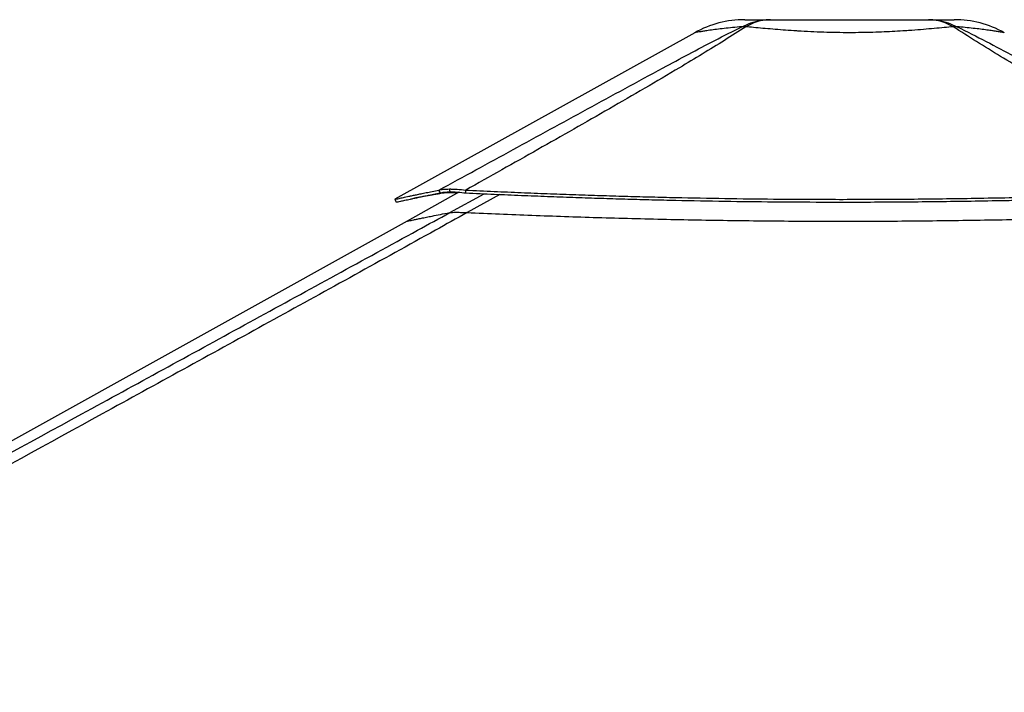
# Model space of a CAD drawing. Header units: millimetres. Extents: x 20 to 22981, y 40 to 19992.
# Tile 66 of 143: x 8446 to 9706, y 7122 to 7983. Entities that reach past the tile are written whole.
import ezdxf

# ---------------------------------------------------------------- set-up
doc = ezdxf.new("R2010")
doc.units = ezdxf.units.MM
doc.header["$LTSCALE"] = 2

msp = doc.modelspace()

# ---------------------------------------------------------------- linework, layer by layer
at = {"color": 7, "linetype": 'Continuous', "lineweight": 25}
for p, q in [((9309.64, 7966.35), (8925.81, 7753.15)), ((8984.05, 7761.34), (8982.33, 7764.93)), ((8995.77, 7766.37), (8995.66, 7766.37)), ((8996.68, 7762.64), (8995.66, 7766.37)), ((8996.79, 7762.64), (8995.77, 7766.37)), ((9016.72, 7761.33), (9016.48, 7764.93)), ((9007.89, 7762.14), (8941.41, 7725.21)), ((8996.79, 7762.64), (8996.68, 7762.64)), ((8941.41, 7725.21), (7181.83, 6747.85)), ((9003.93, 7736.54), (9003.86, 7736.54))]:
    msp.add_line(p, q, dxfattribs=at)
at = {"color": 8, "linetype": 'Continuous', "lineweight": 25}
for p, q in [((8984.06, 7761.34), (8981.69, 7760.04)), ((8996.16, 7736.15), (9040.22, 7760.27)), ((9060.14, 7759.39), (9018.44, 7736.15))]:
    msp.add_line(p, q, dxfattribs=at)
at = {"color": 7, "linetype": 'Continuous', "lineweight": 25, "flags": 128}
msp.add_lwpolyline([(8925.77, 7753.13), (8926.74, 7751.38), (8927.71, 7749.63)], dxfattribs=at)
at = {"color": 7, "linetype": 'Continuous', "lineweight": 25}
for centre, radius, start, end in [((9373.73, 7850.96), 132, 90.00001, 119.05091), ((9641.71, 7850.96), 132, 60.92915, 89.99999), ((9372.5, 7924.62), 49.34, 86.96069, 93.01438), ((9642.96, 7924.57), 49.37, 86.97156, 93.02844)]:
    msp.add_arc(centre, radius, start, end, dxfattribs=at)
for points, knots in [([(9369.9, 7973.89), (9373.77, 7975.67), (9381.54, 7979.26), (9393.84, 7982.34), (9402.23, 7982.75), (9406.44, 7982.96)], [0, 0, 0, 0, 0.3304598, 0.6637068, 1, 1, 1, 1]), ([(9373.73, 7982.96), (9373.9, 7982.96), (9374.24, 7982.96), (9376.98, 7982.96), (9381.4, 7982.96), (9387.78, 7982.96), (9395.91, 7982.96), (9402.93, 7982.96), (9406.44, 7982.96)], [0, 0, 0, 0, 0.1672509, 0.3349203, 0.5021153, 0.6679559, 0.8343213, 1, 1, 1, 1]), ([(9406.44, 7982.96), (9402.87, 7982.75), (9395.77, 7982.34), (9385.22, 7979.26), (9378.47, 7975.67), (9375.11, 7973.89)], [0, 0, 0, 0, 0.3362877, 0.6695345, 1, 1, 1, 1]), ([(9406.44, 7982.96), (9411.3, 7982.96), (9421.04, 7982.96), (9437.16, 7982.96), (9454.06, 7982.96), (9471.63, 7982.96), (9489.59, 7982.96), (9507.73, 7982.96), (9525.87, 7982.96), (9543.84, 7982.96), (9561.41, 7982.96), (9578.3, 7982.96), (9594.42, 7982.96), (9604.15, 7982.96), (9609.01, 7982.96)], [0, 0, 0, 0, 0.08285848, 0.16606082, 0.24900052, 0.33258553, 0.41640766, 0.50003658, 0.58366206, 0.66748072, 0.75106236, 0.83398119, 0.91716235, 1, 1, 1, 1]), ([(9640.35, 7973.88), (9636.99, 7975.67), (9630.24, 7979.26), (9619.68, 7982.34), (9612.58, 7982.75), (9609.01, 7982.96)], [0, 0, 0, 0, 0.3304639, 0.6637107, 1, 1, 1, 1]), ([(9609.01, 7982.96), (9613.23, 7982.75), (9621.62, 7982.34), (9633.92, 7979.26), (9641.7, 7975.67), (9645.57, 7973.88)], [0, 0, 0, 0, 0.3362893, 0.669536, 1, 1, 1, 1]), ([(9609.01, 7982.96), (9612.52, 7982.96), (9619.54, 7982.96), (9627.67, 7982.96), (9634.04, 7982.96), (9638.52, 7982.96), (9640.99, 7982.96), (9642, 7982.96), (9641.71, 7982.96), (9641.71, 7982.96)], [0, 0, 0, 0, 0.1656451, 0.3319771, 0.4977845, 0.6649174, 0.8325241, 0.9997446, 1, 1, 1, 1]), ([(8982.33, 7764.93), (9013.86, 7782.18), (9076.94, 7816.68), (9156.32, 7860.06), (9220.37, 7894.96), (9263.58, 7918.33), (9301.87, 7938.88), (9335.22, 7956.52), (9358.34, 7968.1), (9369.9, 7973.89)], [0, 0, 0, 0, 0.2498248, 0.4996602, 0.6246523, 0.7496417, 0.8331029, 0.916566, 1, 1, 1, 1]), ([(9375.11, 7973.88), (9366.06, 7968.12), (9347.96, 7956.6), (9319.37, 7939.03), (9285.31, 7918.53), (9245.67, 7895.19), (9185.31, 7860.25), (9108.96, 7816.8), (9047.31, 7782.22), (9016.48, 7764.93)], [0, 0, 0, 0, 0.0830755, 0.1661799, 0.2492822, 0.3742524, 0.4992252, 0.7496044, 1, 1, 1, 1]), ([(9640.35, 7973.88), (9636.57, 7973.53), (9628.97, 7972.82), (9616.22, 7971.66), (9602.43, 7970.48), (9589.87, 7969.5), (9577.65, 7968.66), (9565.91, 7967.94), (9552.09, 7967.26), (9537.78, 7966.74), (9522.93, 7966.4), (9507.36, 7966.29), (9491.16, 7966.42), (9474.52, 7966.83), (9457.93, 7967.5), (9445.23, 7968.2), (9433.43, 7968.96), (9422.49, 7969.74), (9409.24, 7970.81), (9396.6, 7971.91), (9385.12, 7972.95), (9378.3, 7973.59), (9375.11, 7973.88)], [0, 0, 0, 0, 0.0549576, 0.1103181, 0.1670249, 0.2242321, 0.2551085, 0.3026777, 0.3505716, 0.3995016, 0.4487947, 0.4999722, 0.5549451, 0.6104354, 0.6675819, 0.7253037, 0.7448328, 0.7960513, 0.8476559, 0.9004307, 0.9535877, 1, 1, 1, 1]), ([(10000.95, 7763.64), (9965.81, 7783.36), (9908.52, 7815.51), (9829.82, 7860.36), (9775.5, 7891.76), (9732.64, 7917.02), (9700.99, 7936), (9669.85, 7955.08), (9650.18, 7967.61), (9640.35, 7973.88)], [0, 0, 0, 0, 0.2839175, 0.4627989, 0.6416931, 0.7312098, 0.8207246, 0.9103698, 1, 1, 1, 1]), ([(9645.57, 7973.88), (9657.98, 7967.64), (9682.82, 7955.16), (9718.59, 7936.13), (9753.95, 7917.18), (9800.57, 7891.9), (9858.26, 7860.44), (9939.65, 7815.93), (9997.74, 7784.13), (10033.07, 7764.78)], [0, 0, 0, 0, 0.0897639, 0.1795426, 0.2695103, 0.35948, 0.5397535, 0.7200459, 1, 1, 1, 1]), ([(8925.85, 7753.15), (8925.89, 7753.15), (8925.99, 7753.15), (8927.74, 7753.52), (8931.23, 7754.27), (8936.49, 7755.42), (8942.43, 7756.71), (8948.31, 7757.97), (8953.49, 7759.07), (8959.35, 7760.3), (8966.03, 7761.67), (8973.61, 7763.21), (8979.36, 7764.35), (8982.33, 7764.93)], [0, 0, 0, 0, 0.0779075, 0.198928, 0.3201843, 0.4426666, 0.5675574, 0.6343953, 0.7026877, 0.7726382, 0.8450152, 0.9203086, 1, 1, 1, 1]), ([(8982.33, 7764.93), (8983.12, 7765.15), (8984.68, 7765.57), (8987.76, 7766.02), (8991.34, 7766.31), (8994.22, 7766.35), (8995.66, 7766.37)], [0, 0, 0, 0, 0.248548, 0.4910203, 0.7467369, 1, 1, 1, 1]), ([(8995.77, 7766.37), (8997.3, 7766.35), (9000.38, 7766.31), (9007.14, 7765.93), (9012.77, 7765.33), (9016.48, 7764.93)], [0, 0, 0, 0, 0.25310795, 0.50868061, 1, 1, 1, 1]), ([(9016.48, 7764.93), (9028.61, 7764.37), (9052.23, 7763.28), (9087.08, 7761.8), (9120.59, 7760.47), (9153.14, 7759.28), (9184.92, 7758.2), (9216.14, 7757.25), (9246.9, 7756.4), (9288.2, 7755.38), (9340.04, 7754.36), (9402.55, 7753.53), (9457.37, 7753.16), (9504.77, 7753.1), (9544.95, 7753.21), (9585.6, 7753.48), (9626.93, 7753.92), (9669.19, 7754.54), (9705.54, 7755.2), (9735.88, 7755.83), (9760.08, 7756.38), (9785.03, 7756.99), (9810.95, 7757.67), (9833.79, 7758.31), (9853.45, 7758.88), (9869.75, 7759.37), (9886.88, 7759.89), (9900.81, 7760.33), (9911.46, 7760.67), (9918.56, 7760.89), (9926.07, 7761.14), (9934.05, 7761.4), (9941.62, 7761.65), (9949.18, 7761.9), (9957.09, 7762.16), (9966.43, 7762.47), (9976.29, 7762.8), (9985.68, 7763.12), (9993.77, 7763.39), (9998.71, 7763.56), (10000.95, 7763.64)], [0, 0, 0, 0, 0.0376744, 0.0733454, 0.1076573, 0.1408366, 0.173241, 0.2049401, 0.2361659, 0.266948, 0.3305396, 0.3934096, 0.4561274, 0.4962194, 0.5366209, 0.577492, 0.6190796, 0.6616072, 0.7054231, 0.7292998, 0.7537277, 0.7789877, 0.8052209, 0.8327103, 0.8486975, 0.865302, 0.8825876, 0.9011495, 0.9080222, 0.915265, 0.9229518, 0.9310783, 0.93979, 0.9462363, 0.9543523, 0.9641226, 0.9750181, 0.9847567, 0.9930794, 1, 1, 1, 1]), ([(8927.79, 7749.65), (8927.83, 7749.65), (8927.93, 7749.66), (8929.67, 7750.02), (8933.15, 7750.77), (8938.39, 7751.9), (8944.31, 7753.18), (8950.17, 7754.43), (8955.32, 7755.52), (8961.17, 7756.74), (8967.82, 7758.1), (8975.37, 7759.63), (8981.1, 7760.76), (8984.05, 7761.34)], [0, 0, 0, 0, 0.0778768, 0.1989058, 0.3201698, 0.4426589, 0.5675549, 0.6343949, 0.7026888, 0.7726401, 0.8450172, 0.9203101, 1, 1, 1, 1]), ([(8981.69, 7760.04), (8981.24, 7759.97), (8980.25, 7759.81), (8978.66, 7759.56), (8976.84, 7759.26), (8974.93, 7758.94), (8973.13, 7758.64), (8971.54, 7758.37), (8970.21, 7758.14), (8969.07, 7757.94), (8968.09, 7757.77), (8966.46, 7757.48), (8964.27, 7757.09), (8961.49, 7756.59), (8958.86, 7756.1), (8956.32, 7755.63), (8953.69, 7755.13), (8952, 7754.8), (8951.05, 7754.61)], [0, 0, 0, 0, 0.0374326, 0.0821757, 0.1342997, 0.1932481, 0.2478026, 0.293735, 0.3366896, 0.3690125, 0.3990882, 0.4281693, 0.5238169, 0.6100519, 0.7061426, 0.7971281, 0.8850061, 1, 1, 1, 1]), ([(9006.79, 7761.53), (9006.37, 7761.55), (9003.98, 7761.64), (9000.1, 7761.63), (8995.11, 7761.57), (8990.68, 7761.37), (8986.95, 7761.04), (8983.89, 7760.6), (8982.43, 7760.23), (8981.69, 7760.04)], [0, 0, 0, 0, 0.0352591, 0.1975734, 0.3556977, 0.5190818, 0.6834235, 0.8390129, 1, 1, 1, 1]), ([(8984.05, 7761.34), (8984.79, 7761.53), (8986.25, 7761.91), (8989.16, 7762.32), (8992.56, 7762.59), (8995.31, 7762.62), (8996.68, 7762.64)], [0, 0, 0, 0, 0.2491135, 0.4916947, 0.7471702, 1, 1, 1, 1]), ([(8996.79, 7762.64), (8998.26, 7762.62), (9001.21, 7762.59), (9007.72, 7762.24), (9013.15, 7761.69), (9016.72, 7761.33)], [0, 0, 0, 0, 0.2526805, 0.5080188, 1, 1, 1, 1]), ([(9016.72, 7761.33), (9028.85, 7760.78), (9052.46, 7759.7), (9087.3, 7758.23), (9120.79, 7756.91), (9153.32, 7755.73), (9185.09, 7754.66), (9216.3, 7753.71), (9247.04, 7752.87), (9288.32, 7751.86), (9340.13, 7750.85), (9402.6, 7750.03), (9457.39, 7749.67), (9504.77, 7749.6), (9544.93, 7749.71), (9585.56, 7749.98), (9626.87, 7750.42), (9669.1, 7751.03), (9705.44, 7751.69), (9735.76, 7752.31), (9759.95, 7752.86), (9784.89, 7753.46), (9810.79, 7754.14), (9833.62, 7754.77), (9853.27, 7755.33), (9869.57, 7755.81), (9886.69, 7756.33), (9900.61, 7756.77), (9911.26, 7757.1), (9918.36, 7757.33), (9925.86, 7757.57), (9933.83, 7757.82), (9941.4, 7758.07), (9948.96, 7758.32), (9956.86, 7758.58), (9966.2, 7758.89), (9976.06, 7759.21), (9985.44, 7759.53), (9993.53, 7759.8), (9998.46, 7759.96), (10000.7, 7760.04)], [0, 0, 0, 0, 0.0376722, 0.0733413, 0.1076519, 0.1408301, 0.1732338, 0.2049325, 0.2361582, 0.2669403, 0.3305328, 0.3934041, 0.4561237, 0.496217, 0.5366196, 0.5774919, 0.6190805, 0.6616089, 0.7054254, 0.7293024, 0.7537304, 0.7789904, 0.8052235, 0.8327128, 0.8486998, 0.8653041, 0.8825895, 0.9011511, 0.9080236, 0.9152664, 0.922953, 0.9310794, 0.9397909, 0.9462371, 0.954353, 0.9641231, 0.9750184, 0.984757, 0.9930795, 1, 1, 1, 1]), ([(9018.44, 7736.15), (9004.86, 7728.61), (8922.62, 7682.94), (8771.2, 7599.42), (8495.11, 7447.73), (8011.15, 7182.77), (7478.52, 6891.83), (7084.19, 6676.57), (6966.76, 6612.47)], [0, 0, 0, 0, 0.0199849, 0.1210519, 0.2221195, 0.4242559, 0.8285467, 1, 1, 1, 1]), ([(8996.16, 7736.15), (8996.59, 7736.21), (8997.46, 7736.34), (8999.83, 7736.5), (9002.39, 7736.52), (9003.86, 7736.54)], [0, 0, 0, 0, 0.2930384, 0.5926088, 1, 1, 1, 1]), ([(9003.93, 7736.54), (9004.68, 7736.54), (9006.51, 7736.53), (9009.9, 7736.46), (9014.01, 7736.33), (9016.96, 7736.21), (9018.44, 7736.15)], [0, 0, 0, 0, 0.1833155, 0.4504175, 0.7243165, 1, 1, 1, 1]), ([(9018.44, 7736.15), (9032.21, 7735.55), (9059.75, 7734.37), (9101.33, 7732.74), (9143.08, 7731.25), (9185.74, 7729.88), (9229.26, 7728.65), (9273.63, 7727.58), (9318.1, 7726.7), (9362.65, 7726.01), (9407.26, 7725.52), (9451.91, 7725.22), (9496.59, 7725.12), (9541.27, 7725.22), (9585.93, 7725.49), (9630.56, 7725.95), (9675.14, 7726.58), (9719.64, 7727.36), (9764.08, 7728.29), (9811.14, 7729.4), (9860.82, 7730.72), (9910.04, 7732.13), (9956.11, 7733.53), (9984.7, 7734.41), (9999, 7734.86)], [0, 0, 0, 0, 0.0428772, 0.0857728, 0.1287238, 0.1716931, 0.2168732, 0.2620742, 0.3072542, 0.3524544, 0.3976344, 0.4428339, 0.4880138, 0.5332125, 0.5783923, 0.6235901, 0.6687698, 0.7139665, 0.759146, 0.8043414, 0.8578872, 0.9114563, 0.9557228, 1, 1, 1, 1])]:
    msp.add_open_spline(points, degree=3, knots=knots, dxfattribs=at)
at = {"color": 8, "linetype": 'Continuous', "lineweight": 25}
for points, knots in [([(9369.9, 7973.89), (9365.92, 7973.53), (9357.92, 7972.83), (9347.1, 7971.67), (9337.28, 7970.49), (9330.04, 7969.52), (9324.16, 7968.68), (9319.44, 7967.96), (9315.18, 7967.28), (9312.01, 7966.76), (9310.19, 7966.45), (9309.39, 7966.31), (9309.64, 7966.35), (9309.64, 7966.35)], [0, 0, 0, 0, 0.1099252, 0.2206564, 0.3340805, 0.4485054, 0.5101154, 0.6052689, 0.7010718, 0.7989473, 0.897549, 0.9998936, 1, 1, 1, 1]), ([(9705.85, 7966.33), (9705.85, 7966.33), (9706.09, 7966.29), (9705.21, 7966.44), (9702.96, 7966.82), (9698.86, 7967.5), (9694.38, 7968.2), (9689.31, 7968.95), (9683.8, 7969.73), (9675.63, 7970.8), (9666.23, 7971.9), (9656.19, 7972.95), (9648.94, 7973.58), (9645.57, 7973.88)], [0, 0, 0, 0, 0.0001065, 0.110049, 0.2210262, 0.3353158, 0.4507556, 0.4897853, 0.5922108, 0.6954083, 0.8009459, 0.9072478, 1, 1, 1, 1]), ([(7920.49, 7148.5), (7987.69, 7185.17), (8193.47, 7297.46), (8468.71, 7447.75), (8746.29, 7599.43), (8898.98, 7682.95), (8982.39, 7728.61), (8996.16, 7736.15)], [0, 0, 0, 0, 0.18768034, 0.57471207, 0.76822848, 0.96174555, 1, 1, 1, 1]), ([(8941.42, 7725.18), (8941.39, 7725.17), (8941.29, 7725.14), (8942.08, 7725.29), (8943.76, 7725.62), (8946.38, 7726.17), (8949.92, 7726.9), (8954.37, 7727.83), (8959.75, 7728.95), (8966.06, 7730.24), (8973.98, 7731.84), (8983.73, 7733.78), (8992.01, 7735.36), (8996.16, 7736.15)], [0, 0, 0, 0, 0.0454866, 0.1360033, 0.2265583, 0.3170753, 0.4076319, 0.498149, 0.5887071, 0.6792244, 0.7697837, 0.8848475, 1, 1, 1, 1])]:
    msp.add_open_spline(points, degree=3, knots=knots, dxfattribs=at)

doc.saveas('drawing.dxf')
